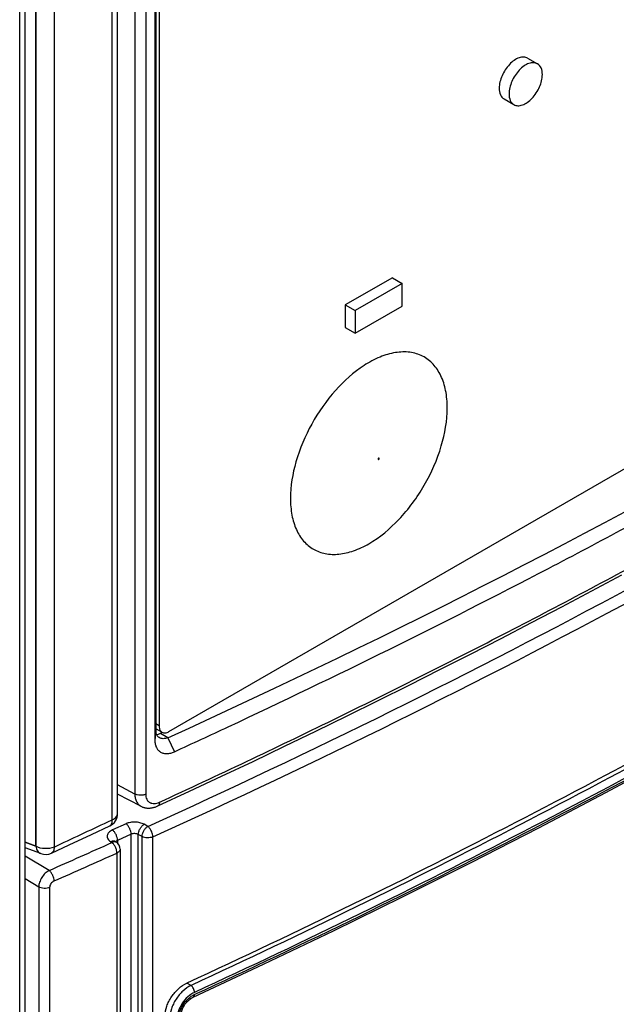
# Model space of a CAD drawing. Header units: millimetres. Extents: x 0 to 841, y 0 to 594.
# Tile 109 of 127: x 741 to 752, y 436 to 454. Entities that reach past the tile are written whole.
import ezdxf

# ---------------------------------------------------------------- set-up
doc = ezdxf.new("R2010")
doc.units = ezdxf.units.MM
doc.header["$LTSCALE"] = 46.255
for name, color, linetype in [('CHAMFERS', 7, 'CONTINUOUS'), ('CURVES', 7, 'CONTINUOUS'), ('DATUM_AXIS', 7, 'CONTINUOUS'), ('DRAFTS', 7, 'CONTINUOUS'), ('ROUNDS', 7, 'CONTINUOUS')]:
    doc.layers.add(name, color=color, linetype=linetype)

msp = doc.modelspace()

# ---------------------------------------------------------------- linework, layer by layer
at = {"layer": 'CHAMFERS', "color": 7, "linetype": 'CONTINUOUS'}
for p, q in [((743.3818, 475.2368), (743.3818, 441.1072)), ((744.7031, 441.3506), (744.7057, 441.3518))]:
    msp.add_line(p, q, dxfattribs=at)
msp.add_arc((679.4058, 580.8794), 154.0521, 294.682849, 295.078843, dxfattribs=at)
for points, knots in [([(744.7057, 441.3518), (746.6507, 442.2621), (749.522, 443.6802), (753.2587, 445.6857), (755.9722, 447.2234), (758.6124, 448.8031), (762.0078, 450.9482), (764.4762, 452.6393), (766.0783, 453.8013)], [0, 0, 0, 0, 0.2600997, 0.3876939, 0.5136069, 0.6378142, 0.7602953, 1, 1, 1, 1]), ([(743.3818, 441.1072), (743.3818, 441.0844), (743.3857, 441.0404), (743.4026, 440.9888), (743.4227, 440.9536), (743.4407, 440.9306), (743.4615, 440.9109), (743.4851, 440.8947), (743.5111, 440.8822), (743.5394, 440.8734), (743.5695, 440.8685), (743.6128, 440.8672), (743.6703, 440.876), (743.7148, 440.8923), (743.7372, 440.9026)], [0, 0, 0, 0, 0.1349032, 0.25847, 0.3169363, 0.3738171, 0.4297888, 0.4856008, 0.542021, 0.5997771, 0.6595041, 0.7217091, 0.854652, 1, 1, 1, 1])]:
    msp.add_open_spline(points, degree=3, knots=knots, dxfattribs=at)
at = {"layer": 'CURVES', "color": 4, "linetype": 'CONTINUOUS'}
for p, q in [((741.2353, 439.1958), (741.2353, 475.4317)), ((741.0434, 439.2675), (741.2353, 439.1958)), ((741.2874, 438.4618), (741.0434, 438.6076)), ((741.2874, 438.4618), (741.2874, 398.2585))]:
    msp.add_line(p, q, dxfattribs=at)
at = {"layer": 'DATUM_AXIS', "color": 7, "linetype": 'CONTINUOUS'}
for p, q in [((750.1058, 453.4116), (750.2826, 453.3095)), ((749.6808, 452.6754), (749.8576, 452.5734)), ((747.6659, 449.4509), (746.8174, 448.961)), ((747.8427, 449.3489), (746.9942, 448.859)), ((747.6659, 449.4509), (747.8427, 449.3489)), ((747.8427, 448.9406), (747.8427, 449.3489)), ((746.8174, 448.961), (746.9942, 448.859)), ((746.8174, 448.961), (746.8174, 448.5528)), ((746.9942, 448.4507), (747.8427, 448.9406)), ((746.9942, 448.859), (746.9942, 448.4507)), ((746.8174, 448.5528), (746.9942, 448.4507))]:
    msp.add_line(p, q, dxfattribs=at)
for points, knots in [([(750.106, 453.4115), (750.0847, 453.4237), (750.0314, 453.4375), (749.9455, 453.4204), (749.8578, 453.3725), (749.7427, 453.2704), (749.6346, 453.1034), (749.5928, 452.9459), (749.5928, 452.87)], [0, 0, 0, 0, 0.0871406, 0.186836, 0.3045029, 0.4386377, 0.7300827, 1, 1, 1, 1]), ([(750.2826, 453.3095), (750.2614, 453.3217), (750.208, 453.3354), (750.1222, 453.3182), (750.0345, 453.2704), (749.9194, 453.1683), (749.8113, 453.0012), (749.7696, 452.8439), (749.7696, 452.7679)], [0, 0, 0, 0, 0.0871508, 0.1868645, 0.3045319, 0.4386735, 0.7300878, 1, 1, 1, 1]), ([(750.3706, 453.1149), (750.3706, 453.1555), (750.3608, 453.2309), (750.3113, 453.293), (750.2826, 453.3095)], [0, 0, 0, 0, 0.5507504, 1, 1, 1, 1]), ([(749.8576, 452.5734), (749.8788, 452.5611), (749.9322, 452.5474), (750.018, 452.5646), (750.1057, 452.6125), (750.2208, 452.7146), (750.3289, 452.8816), (750.3706, 453.039), (750.3706, 453.1149)], [0, 0, 0, 0, 0.0871508, 0.1868645, 0.3045319, 0.4386735, 0.7300878, 1, 1, 1, 1]), ([(749.5928, 452.87), (749.5928, 452.8294), (749.6026, 452.7541), (749.652, 452.6921), (749.6807, 452.6755)], [0, 0, 0, 0, 0.5508068, 1, 1, 1, 1]), ([(749.7696, 452.7679), (749.7696, 452.7274), (749.7794, 452.6519), (749.8289, 452.5899), (749.8576, 452.5734)], [0, 0, 0, 0, 0.5507504, 1, 1, 1, 1])]:
    msp.add_open_spline(points, degree=3, knots=knots, dxfattribs=at)
at = {"layer": 'DRAFTS', "color": 7, "linetype": 'CONTINUOUS'}
for p, q in [((743.399, 475.3574), (743.399, 441.2777)), ((743.6149, 441.1523), (743.6146, 441.1521)), ((743.6146, 441.1521), (743.7372, 440.9026)), ((743.1318, 439.9181), (742.7109, 440.1377))]:
    msp.add_line(p, q, dxfattribs=at)
at = {"layer": 'DRAFTS', "color": 9, "linetype": 'CONTINUOUS'}
for p, q in [((743.399, 441.2777), (743.3818, 441.1072)), ((743.6149, 441.1523), (743.4834, 441.2308))]:
    msp.add_line(p, q, dxfattribs=at)
at = {"layer": 'DRAFTS', "color": 7, "linetype": 'CONTINUOUS'}
msp.add_ellipse((658.2412, 505.2686), major_axis=(137.4042, -2.1329), ratio=0.5873353, start_param=-0.8912701, end_param=-0.6611402, dxfattribs=at)
for points, knots in [([(743.4603, 441.1566), (743.4508, 441.1624), (743.4331, 441.1768), (743.4133, 441.2056), (743.4014, 441.24), (743.399, 441.2649), (743.399, 441.2777)], [0, 0, 0, 0, 0.236396, 0.4763282, 0.7287868, 1, 1, 1, 1]), ([(743.4834, 441.2308), (743.4776, 441.2275), (743.456, 441.2162), (743.432, 441.2087), (743.4143, 441.2072)], [0, 0, 0, 0, 0.272224, 1, 1, 1, 1]), ([(743.6146, 441.1521), (743.6008, 441.147), (743.5734, 441.1391), (743.5321, 441.1355), (743.4937, 441.1407), (743.4706, 441.1504), (743.4603, 441.1566)], [0, 0, 0, 0, 0.2771782, 0.5348864, 0.7743096, 1, 1, 1, 1])]:
    msp.add_open_spline(points, degree=3, knots=knots, dxfattribs=at)
at = {"layer": 'ROUNDS', "color": 7, "linetype": 'CONTINUOUS'}
for p, q in [((742.7109, 439.7896), (742.7109, 475.9975)), ((741.0434, 397.9243), (741.0434, 475.2645)), ((743.4587, 475.3747), (743.4587, 441.3676)), ((743.6354, 441.2655), (765.8386, 454.0845)), ((743.5104, 441.2532), (743.4114, 441.3103)), ((743.5133, 441.2481), (743.4834, 441.2308)), ((742.667, 439.2815), (742.6877, 439.268)), ((741.3245, 439.0637), (741.0434, 439.1687)), ((742.7558, 439.1423), (742.7558, 400.1271))]:
    msp.add_line(p, q, dxfattribs=at)
at = {"layer": 'ROUNDS', "color": 9, "linetype": 'CONTINUOUS'}
for p, q in [((743.0213, 476.0643), (743.0213, 440.1384)), ((743.2165, 476.0596), (743.2165, 440.1337)), ((742.6146, 439.6758), (742.6146, 475.8837)), ((741.2353, 475.4317), (741.2353, 439.1958)), ((741.5639, 475.4191), (741.5639, 439.1832)), ((740.9441, 397.8091), (740.9441, 475.1494)), ((743.4587, 441.3676), (743.399, 441.402)), ((743.0213, 440.1384), (742.7109, 440.3055)), ((742.533, 439.6373), (742.6146, 439.6758)), ((742.8632, 439.6028), (742.6171, 439.4917)), ((743.254, 439.5555), (743.1867, 439.5924)), ((742.9541, 439.4133), (742.7078, 439.3021)), ((742.9541, 400.8132), (742.9541, 439.4133)), ((743.1508, 439.3702), (743.0835, 439.4071)), ((743.0835, 400.8104), (743.0835, 439.4071)), ((743.1508, 400.7781), (743.1508, 439.3702)), ((743.3452, 400.774), (743.3452, 439.3661)), ((741.2353, 439.1958), (741.0434, 439.2675)), ((742.587, 439.2772), (742.6077, 439.2637)), ((742.7078, 439.3021), (742.7078, 439.2522)), ((741.4755, 438.7613), (741.0434, 439.0194)), ((742.6981, 439.0741), (742.6981, 400.0589)), ((741.2874, 438.4618), (741.0434, 438.6076)), ((741.2874, 438.4618), (741.2874, 398.2585)), ((741.4845, 438.4542), (741.4845, 398.2509)), ((744.0353, 436.6868), (743.9615, 436.7294))]:
    msp.add_line(p, q, dxfattribs=at)
at = {"layer": 'ROUNDS', "color": 7, "linetype": 'CONTINUOUS'}
for points in [[(744.0733, 436.4759), (745.3424, 437.0689), (746.6025, 437.6718), (747.8504, 438.2831), (749.0858, 438.9029), (750.3086, 439.5309), (751.5187, 440.1672), (752.7158, 440.8116), (753.8998, 441.464), (755.0706, 442.1243), (756.228, 442.7925), (757.3717, 443.4685), (758.5018, 444.1521), (759.6179, 444.8433), (760.7201, 445.542), (761.808, 446.2481), (762.8816, 446.9614), (763.9407, 447.682), (764.9852, 448.4097), (766.0126, 449.1427)], [(743.4351, 439.923), (744.0097, 440.1895), (744.5826, 440.458), (745.153, 440.7281), (745.7209, 440.9997), (746.2864, 441.273), (746.8494, 441.5479), (747.41, 441.8244), (747.968, 442.1025), (748.5235, 442.3822), (749.0765, 442.6634), (749.6269, 442.9462), (750.1748, 443.2306), (750.7201, 443.5165), (751.2627, 443.804), (751.8028, 444.093)], [(743.1318, 439.9181), (743.1417, 439.9132), (743.1515, 439.9088), (743.1615, 439.9047), (743.1717, 439.901), (743.1821, 439.8977), (743.1928, 439.8947), (743.2036, 439.8921), (743.2146, 439.8899), (743.2258, 439.8881), (743.2372, 439.8867), (743.2487, 439.8857), (743.2605, 439.8851), (743.2724, 439.8849), (743.2844, 439.8852), (743.2966, 439.8858), (743.309, 439.887), (743.3214, 439.8886), (743.334, 439.8906), (743.3466, 439.8931), (743.3593, 439.8961), (743.3721, 439.8995), (743.3848, 439.9034), (743.3976, 439.9077), (743.4104, 439.9125), (743.4231, 439.9177), (743.4351, 439.923)], [(741.5175, 439.0712), (741.8379, 439.2206), (742.242, 439.41), (742.5677, 439.5636)], [(742.667, 439.2815), (742.6654, 439.2826), (742.663, 439.2843), (742.6614, 439.2856), (742.6605, 439.2864), (742.6604, 439.2866)], [(743.8561, 436.1537), (743.8564, 436.1648), (743.8577, 436.1796), (743.86, 436.1953), (743.8635, 436.2118), (743.868, 436.2289), (743.8738, 436.2465), (743.8807, 436.2645), (743.8888, 436.2826), (743.8979, 436.3008), (743.9081, 436.3189), (743.9193, 436.3367), (743.9314, 436.354), (743.9444, 436.3708), (743.958, 436.3869), (743.9721, 436.4021), (743.9868, 436.4163), (744.0017, 436.4295), (744.0168, 436.4415), (744.0319, 436.4524), (744.0469, 436.4619), (744.0616, 436.4702), (744.0733, 436.4759)]]:
    msp.add_lwpolyline(points, dxfattribs=at)
at = {"layer": 'ROUNDS', "color": 9, "linetype": 'CONTINUOUS'}
for centre, radius, start, end in [((684.3015, 569.6725), 142.849, 294.374013, 298.276888), ((684.328, 569.6252), 143.0051, 294.374121, 298.27692), ((658.5625, 617.5875), 196.7672, 294.949877, 295.261521), ((679.4457, 580.0583), 154.3131, 293.701613, 294.161513), ((679.4672, 580.0216), 154.4809, 293.701734, 294.161627)]:
    msp.add_arc(centre, radius, start, end, dxfattribs=at)
at = {"layer": 'ROUNDS', "color": 7, "linetype": 'CONTINUOUS'}
for centre, radius, start, end in [((743.4549, 441.3848), 0.0863, 227.5374, 231.90767), ((743.4533, 441.3828), 0.0837, 231.90335, 239.97504), ((742.4609, 439.7896), 0.25, 295.29128, 359.98433), ((742.6058, 439.1423), 0.15, 0.00004, 56.93013)]:
    msp.add_arc(centre, radius, start, end, dxfattribs=at)
at = {"layer": 'ROUNDS', "color": 9, "linetype": 'CONTINUOUS'}
for points, knots in [([(743.4654, 439.9913), (744.5154, 440.4758), (746.591, 441.4608), (749.65, 442.9962), (752.6312, 444.5788), (755.5324, 446.2071), (758.351, 447.8797), (761.0847, 449.5954), (763.7313, 451.3526), (765.4501, 452.5607), (766.2941, 453.1715)], [0, 0, 0, 0, 0.1314004, 0.2610465, 0.3888954, 0.5149086, 0.6390522, 0.7612971, 0.8816192, 1, 1, 1, 1]), ([(765.9532, 449.3411), (764.3123, 448.1564), (760.9158, 445.8428), (755.5768, 442.5898), (749.9345, 439.5125), (746.0316, 437.6085), (744.0353, 436.6868)], [0, 0, 0, 0, 0.2395467, 0.4861777, 0.7397373, 1, 1, 1, 1]), ([(744.0938, 436.5216), (746.092, 437.4441), (749.9987, 439.3499), (755.6463, 442.43), (760.9902, 445.6861), (764.3898, 448.0019), (766.0321, 449.1877)], [0, 0, 0, 0, 0.260265, 0.5138253, 0.7604556, 1, 1, 1, 1]), ([(766.0299, 449.224), (764.3879, 448.0386), (760.989, 445.7233), (755.6463, 442.468), (750, 439.3885), (746.0943, 437.4832), (744.0966, 436.5609)], [0, 0, 0, 0, 0.2395466, 0.4861776, 0.7397371, 1, 1, 1, 1]), ([(747.4295, 446.1913), (747.4295, 446.1939), (747.4273, 446.2004), (747.4164, 446.198), (747.4102, 446.1898), (747.4074, 446.1823), (747.4074, 446.1785)], [0, 0, 0, 0, 0.2035221, 0.4076178, 0.7042778, 1, 1, 1, 1]), ([(747.4074, 446.1785), (747.4074, 446.1759), (747.4096, 446.1694), (747.4205, 446.1719), (747.4267, 446.1801), (747.4295, 446.1875), (747.4295, 446.1913)], [0, 0, 0, 0, 0.2035221, 0.4076178, 0.7042778, 1, 1, 1, 1]), ([(743.0213, 440.1384), (743.0213, 440.114), (743.0245, 440.0781), (743.0368, 440.0332), (743.0493, 440.0031), (743.0651, 439.9762), (743.0843, 439.9528), (743.1065, 439.9331), (743.1231, 439.9226), (743.1318, 439.9181)], [0, 0, 0, 0, 0.282206, 0.4132787, 0.5381953, 0.6578956, 0.7736715, 0.8871126, 1, 1, 1, 1]), ([(743.2165, 440.1337), (743.2093, 440.1305), (743.1939, 440.1247), (743.161, 440.1168), (743.1175, 440.1135), (743.0745, 440.1188), (743.0426, 440.1283), (743.0281, 440.1348), (743.0213, 440.1384)], [0, 0, 0, 0, 0.1181429, 0.2432864, 0.504743, 0.7636505, 0.8857772, 1, 1, 1, 1]), ([(743.2165, 440.1337), (743.2165, 440.1176), (743.2193, 440.0867), (743.2313, 440.0504), (743.2456, 440.0258), (743.2583, 440.0098), (743.2731, 439.9961), (743.2897, 439.985), (743.308, 439.9764), (743.3348, 439.9683), (743.372, 439.9653), (743.4189, 439.9728), (743.4499, 439.9842), (743.4654, 439.9913)], [0, 0, 0, 0, 0.1358943, 0.2600934, 0.318763, 0.3757863, 0.4318526, 0.4877194, 0.5441545, 0.6018768, 0.7232846, 0.8556056, 1, 1, 1, 1]), ([(743.4654, 439.9913), (743.4655, 439.9834), (743.4647, 439.9717), (743.4613, 439.9572), (743.457, 439.945), (743.4506, 439.9346), (743.4422, 439.9269), (743.4375, 439.9241), (743.4351, 439.923)], [0, 0, 0, 0, 0.304433, 0.441515, 0.5685295, 0.7952502, 0.899182, 1, 1, 1, 1]), ([(742.6146, 439.6758), (742.641, 439.6877), (742.6867, 439.7155), (742.7109, 439.7668), (742.7109, 439.7895)], [0, 0, 0, 0, 0.5606913, 1, 1, 1, 1]), ([(742.5677, 439.5636), (742.5755, 439.5672), (742.6094, 439.5943), (742.6153, 439.6424), (742.6146, 439.6758)], [0, 0, 0, 0, 0.2047798, 1, 1, 1, 1]), ([(743.1867, 439.5924), (743.1636, 439.6051), (743.1111, 439.6243), (743.0271, 439.6354), (742.942, 439.6296), (742.8877, 439.6139), (742.8632, 439.6028)], [0, 0, 0, 0, 0.2375617, 0.4967982, 0.7577507, 1, 1, 1, 1]), ([(742.9541, 439.4133), (742.9542, 439.4306), (742.9486, 439.4671), (742.9294, 439.5193), (742.9011, 439.5664), (742.8765, 439.5927), (742.8632, 439.6028)], [0, 0, 0, 0, 0.2405132, 0.5063768, 0.7688097, 1, 1, 1, 1]), ([(743.0835, 439.4071), (743.0838, 439.4245), (743.0906, 439.461), (743.1128, 439.5126), (743.1449, 439.5585), (743.1722, 439.5832), (743.1867, 439.5924)], [0, 0, 0, 0, 0.2375667, 0.5016671, 0.7648648, 1, 1, 1, 1]), ([(743.1508, 439.3702), (743.1511, 439.3876), (743.1579, 439.4241), (743.1801, 439.4757), (743.2122, 439.5216), (743.2395, 439.5463), (743.254, 439.5555)], [0, 0, 0, 0, 0.2375667, 0.5016671, 0.7648648, 1, 1, 1, 1]), ([(743.3452, 439.3661), (743.3452, 439.3835), (743.3397, 439.4199), (743.3204, 439.4721), (743.2961, 439.5125), (743.2729, 439.5395), (743.2604, 439.5507), (743.254, 439.5555)], [0, 0, 0, 0, 0.2403296, 0.5060005, 0.7683054, 0.8894732, 1, 1, 1, 1]), ([(742.6171, 439.4917), (742.6042, 439.4859), (742.5806, 439.473), (742.5511, 439.4484), (742.5306, 439.4204), (742.5203, 439.3897), (742.5215, 439.358), (742.534, 439.3275), (742.5563, 439.2997), (742.576, 439.2843), (742.587, 439.2772)], [0, 0, 0, 0, 0.1503436, 0.2853132, 0.4058632, 0.5161665, 0.6234782, 0.7361184, 0.8605627, 1, 1, 1, 1]), ([(742.7078, 439.3021), (742.7078, 439.3195), (742.7023, 439.3559), (742.6831, 439.4082), (742.6549, 439.4553), (742.6303, 439.4816), (742.6171, 439.4917)], [0, 0, 0, 0, 0.2405864, 0.5065186, 0.7689445, 1, 1, 1, 1]), ([(743.0835, 439.4071), (743.0743, 439.4125), (743.0534, 439.4207), (743.0198, 439.4257), (742.9857, 439.4239), (742.9639, 439.4177), (742.9541, 439.4133)], [0, 0, 0, 0, 0.239013, 0.4983725, 0.7586176, 1, 1, 1, 1]), ([(743.3452, 439.3661), (743.3305, 439.3594), (743.2979, 439.3498), (743.2468, 439.3458), (743.1964, 439.3518), (743.1648, 439.3629), (743.1508, 439.3702)], [0, 0, 0, 0, 0.2427408, 0.5041729, 0.7633736, 1, 1, 1, 1]), ([(741.5639, 439.1832), (741.5117, 439.1602), (741.3972, 439.1433), (741.2831, 439.1682), (741.2353, 439.1958)], [0, 0, 0, 0, 0.5079918, 1, 1, 1, 1]), ([(741.2353, 439.1958), (741.2394, 439.1663), (741.2561, 439.1116), (741.3007, 439.0726), (741.3244, 439.0637)], [0, 0, 0, 0, 0.5408424, 1, 1, 1, 1]), ([(741.5639, 439.1832), (741.5651, 439.1703), (741.5639, 439.1297), (741.5437, 439.0834), (741.5178, 439.0713)], [0, 0, 0, 0, 0.3104032, 1, 1, 1, 1]), ([(742.667, 439.2815), (742.6619, 439.2848), (742.65, 439.2898), (742.6299, 439.2913), (742.6083, 439.287), (742.5941, 439.281), (742.587, 439.2772)], [0, 0, 0, 0, 0.2179699, 0.4513529, 0.7106541, 1, 1, 1, 1]), ([(742.6877, 439.268), (742.6826, 439.2713), (742.6707, 439.2764), (742.6506, 439.2778), (742.629, 439.2736), (742.6148, 439.2675), (742.6077, 439.2637)], [0, 0, 0, 0, 0.2179701, 0.4513523, 0.7106534, 1, 1, 1, 1]), ([(742.6981, 439.0741), (742.6982, 439.0914), (742.6927, 439.1279), (742.6736, 439.1801), (742.6454, 439.2273), (742.6209, 439.2536), (742.6077, 439.2637)], [0, 0, 0, 0, 0.2406439, 0.5066302, 0.7690506, 1, 1, 1, 1]), ([(742.7078, 439.3021), (742.7042, 439.3005), (742.6918, 439.2942), (742.6806, 439.2846), (742.6754, 439.276)], [0, 0, 0, 0, 0.2786684, 1, 1, 1, 1]), ([(742.7558, 439.1423), (742.7558, 439.1357), (742.7529, 439.1217), (742.7408, 439.1029), (742.722, 439.0864), (742.7066, 439.0779), (742.6981, 439.0741)], [0, 0, 0, 0, 0.2111981, 0.4418202, 0.7037607, 1, 1, 1, 1]), ([(741.4755, 438.7613), (741.4493, 438.7477), (741.3994, 438.7097), (741.3404, 438.6359), (741.2997, 438.5513), (741.2877, 438.4906), (741.2874, 438.4618)], [0, 0, 0, 0, 0.2406759, 0.5038961, 0.7650111, 1, 1, 1, 1]), ([(741.5648, 438.5711), (741.5648, 438.5884), (741.5594, 438.6249), (741.5406, 438.6772), (741.5128, 438.7246), (741.4886, 438.7511), (741.4755, 438.7613)], [0, 0, 0, 0, 0.2409778, 0.5072766, 0.769665, 1, 1, 1, 1]), ([(741.5648, 438.5711), (741.5537, 438.5662), (741.5324, 438.5521), (741.507, 438.5235), (741.4895, 438.4901), (741.4845, 438.4658), (741.4845, 438.4542)], [0, 0, 0, 0, 0.2447445, 0.5076891, 0.7665539, 1, 1, 1, 1]), ([(741.4845, 438.4542), (741.4693, 438.4475), (741.4359, 438.4381), (741.3837, 438.4349), (741.3328, 438.4419), (741.3011, 438.4539), (741.2874, 438.4618)], [0, 0, 0, 0, 0.2450013, 0.5077648, 0.7663637, 1, 1, 1, 1]), ([(744.0353, 436.6868), (743.9817, 436.6607), (743.906, 436.6061), (743.8203, 436.5159), (743.7622, 436.4376), (743.7143, 436.3532), (743.6679, 436.2406), (743.6502, 436.1513), (743.65, 436.0936)], [0, 0, 0, 0, 0.2421204, 0.3725642, 0.505382, 0.6374755, 0.7657851, 1, 1, 1, 1]), ([(744.0966, 436.5609), (744.053, 436.5407), (743.9694, 436.4831), (743.8697, 436.3677), (743.8012, 436.2336), (743.7817, 436.1361), (743.7817, 436.09)], [0, 0, 0, 0, 0.2436537, 0.5065833, 0.7660225, 1, 1, 1, 1]), ([(743.8183, 436.1085), (743.8183, 436.1489), (743.8354, 436.2343), (743.8952, 436.3519), (743.9823, 436.4533), (744.0556, 436.504), (744.0938, 436.5216)], [0, 0, 0, 0, 0.2339282, 0.4932842, 0.7562652, 1, 1, 1, 1]), ([(744.0966, 436.5609), (744.0966, 436.5724), (744.0929, 436.5967), (744.0799, 436.6314), (744.0608, 436.6627), (744.0442, 436.6801), (744.0353, 436.6868)], [0, 0, 0, 0, 0.2401526, 0.5057714, 0.7682838, 1, 1, 1, 1]), ([(744.0938, 436.5216), (744.0938, 436.5163), (744.0931, 436.5063), (744.0893, 436.4928), (744.0828, 436.4822), (744.0766, 436.4774), (744.0733, 436.4759)], [0, 0, 0, 0, 0.3039113, 0.567624, 0.7950771, 1, 1, 1, 1])]:
    msp.add_open_spline(points, degree=3, knots=knots, dxfattribs=at)
at = {"layer": 'ROUNDS', "color": 7, "linetype": 'CONTINUOUS'}
for points, knots in [([(765.8819, 449.3851), (764.241, 448.2003), (760.8443, 445.8862), (755.5048, 442.6327), (749.8618, 439.5551), (745.9581, 437.6511), (743.9615, 436.7294)], [0, 0, 0, 0, 0.2395378, 0.4861661, 0.7397287, 1, 1, 1, 1]), ([(748.6559, 447.1035), (748.6559, 447.2085), (748.6395, 447.4079), (748.5554, 447.6806), (748.4133, 447.8989), (748.2166, 448.0493), (747.9768, 448.1202), (747.7102, 448.1104), (747.4285, 448.0249), (747.2468, 447.9263), (747.1557, 447.8673)], [0, 0, 0, 0, 0.1433141, 0.2709981, 0.3855333, 0.4929937, 0.6017522, 0.7197333, 0.8519455, 1, 1, 1, 1]), ([(747.1557, 447.8673), (746.9648, 447.7437), (746.6068, 447.4209), (746.19, 446.8257), (745.9076, 446.1616), (745.8275, 445.6928), (745.8275, 445.4705)], [0, 0, 0, 0, 0.2408944, 0.5037068, 0.764501, 1, 1, 1, 1]), ([(745.8275, 445.4705), (745.8275, 445.3691), (745.8428, 445.1764), (745.9208, 444.9117), (746.0524, 444.6967), (746.2349, 444.5432), (746.4591, 444.4619), (746.711, 444.4555), (746.9794, 444.5202), (747.3641, 444.7036), (747.8222, 445.0897), (748.2659, 445.6957), (748.5689, 446.3827), (748.6559, 446.8717), (748.6559, 447.1035)], [0, 0, 0, 0, 0.0604415, 0.1145391, 0.1631733, 0.2086032, 0.254032, 0.3026735, 0.3567563, 0.417209, 0.5554574, 0.7086038, 0.8617432, 1, 1, 1, 1]), ([(743.4646, 441.3185), (743.4666, 441.3113), (743.4752, 441.2858), (743.4935, 441.2629), (743.5104, 441.2532)], [0, 0, 0, 0, 0.276565, 1, 1, 1, 1]), ([(743.5104, 441.2532), (743.5273, 441.2434), (743.5734, 441.2364), (743.6148, 441.2536), (743.6354, 441.2655)], [0, 0, 0, 0, 0.4492496, 1, 1, 1, 1]), ([(743.5679, 436.141), (743.5679, 436.1987), (743.5859, 436.2882), (743.6333, 436.4004), (743.6823, 436.4842), (743.7417, 436.5618), (743.8296, 436.6509), (743.907, 436.7042), (743.9615, 436.7294)], [0, 0, 0, 0, 0.2337005, 0.3616257, 0.4933922, 0.6260435, 0.7565798, 1, 1, 1, 1])]:
    msp.add_open_spline(points, degree=3, knots=knots, dxfattribs=at)
for points in [[(743.4587, 441.3676), (743.4587, 441.3511), (743.4604, 441.3344), (743.4646, 441.3185)], [(741.3245, 439.0637), (741.385, 439.0411), (741.4596, 439.044), (741.518, 439.0714)]]:
    msp.add_open_spline(points, degree=3, dxfattribs=at)

doc.saveas('drawing.dxf')
